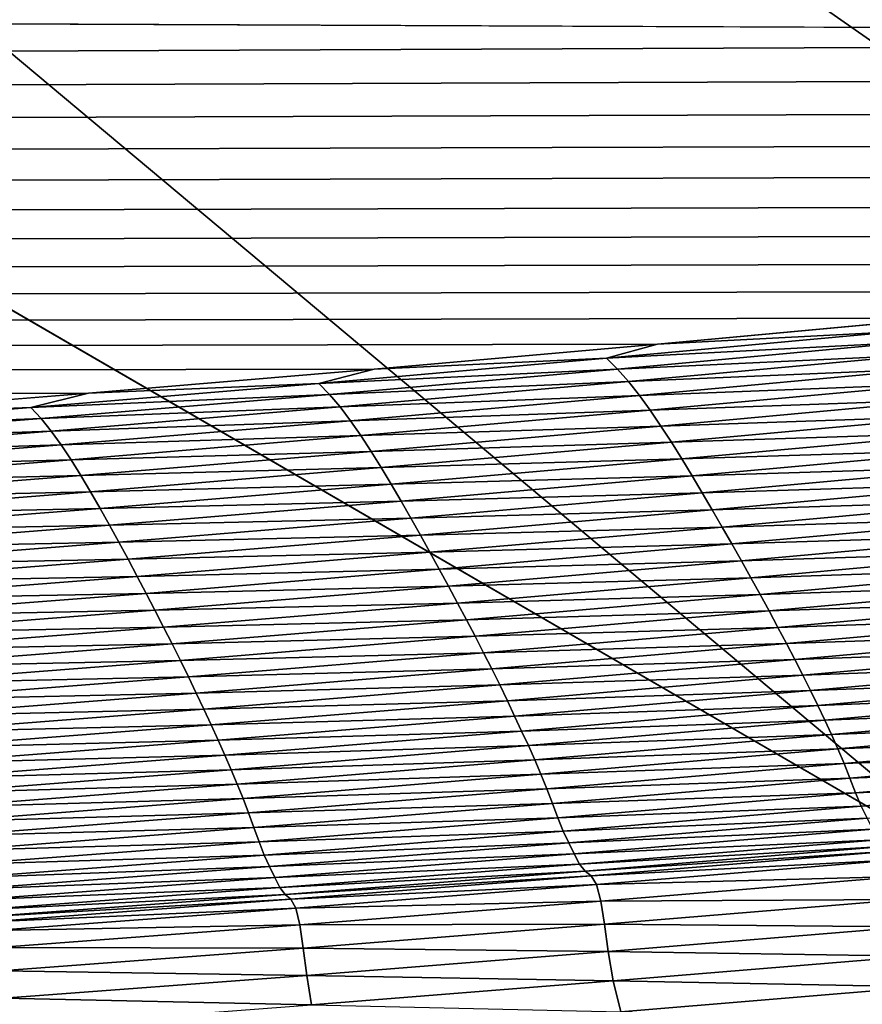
# Model space of a CAD drawing. Extents: x -65 to 446, y -88 to 1318.
# Tile 127 of 229: x 54.459 to 55.099, y -21.712 to -20.964. Entities that reach past the tile are written whole.
import ezdxf

# ---------------------------------------------------------------- set-up
doc = ezdxf.new("R2010")
doc.units = 0
doc.header["$LTSCALE"] = 65.185185
for name, color, linetype in [('1084', 7, 'CONTINUOUS'), ('1092', 7, 'CONTINUOUS'), ('1151', 7, 'CONTINUOUS'), ('1154', 7, 'CONTINUOUS'), ('1155', 7, 'CONTINUOUS'), ('1292', 7, 'CONTINUOUS'), ('1442', 7, 'CONTINUOUS'), ('1446', 7, 'CONTINUOUS'), ('1507', 7, 'CONTINUOUS'), ('1517', 7, 'CONTINUOUS'), ('922', 7, 'CONTINUOUS')]:
    doc.layers.add(name, color=color, linetype=linetype)

msp = doc.modelspace()

# ---------------------------------------------------------------- linework, layer by layer
at = {"layer": '1084', "color": 7, "linetype": 'CONTINUOUS'}
for points in [[(50, -16.5, 13.9), (50, -32.25737, 13.9), (59.82849, -32.32842, 9.82979), (50, -16.5, 13.9)], [(59.82878, -16.5, 9.82878), (50, -16.5, 13.9), (59.82849, -32.32842, 9.82979), (59.82878, -16.5, 9.82878)]]:
    msp.add_3dface(points, dxfattribs=at)
at = {"layer": '1092', "color": 7, "linetype": 'CONTINUOUS'}
for points in [[(49.99805, -18.6, -15.99999), (55.20993, -21.62399, -15.12801), (50, -18.6, -17), (49.99805, -18.6, -15.99999)], [(50, -18.6, -17), (55.20993, -21.62399, -15.12801), (56, -24.6, -17), (50, -18.6, -17)]]:
    msp.add_3dface(points, dxfattribs=at)
at = {"layer": '1151', "color": 7, "linetype": 'CONTINUOUS'}
msp.add_3dface([(50.00032, -19.6, -18), (55, -24.6, -18), (51.45, -23.2225, -18), (50.00032, -19.6, -18)], dxfattribs=at)
at = {"layer": '1154', "color": 7, "linetype": 'CONTINUOUS'}
for points in [[(50, -18.89289, -17.70711), (55.70711, -24.6, -17.70711), (50.00032, -19.6, -18), (50, -18.89289, -17.70711)], [(50.00032, -19.6, -18), (55.70711, -24.6, -17.70711), (55.38268, -24.6, -17.92388), (50.00032, -19.6, -18)], [(55, -24.6, -18), (50.00032, -19.6, -18), (55.38268, -24.6, -17.92388), (55, -24.6, -18)]]:
    msp.add_3dface(points, dxfattribs=at)
at = {"layer": '1155', "color": 7, "linetype": 'CONTINUOUS'}
for points in [[(50, -18.6, -17), (56, -24.6, -17), (50, -18.89289, -17.70711), (50, -18.6, -17)], [(56, -24.6, -17), (55.92388, -24.6, -17.38268), (50, -18.89289, -17.70711), (56, -24.6, -17)], [(55.92388, -24.6, -17.38268), (55.70711, -24.6, -17.70711), (50, -18.89289, -17.70711), (55.92388, -24.6, -17.38268)]]:
    msp.add_3dface(points, dxfattribs=at)
at = {"layer": '1292', "color": 7, "linetype": 'CONTINUOUS'}
for points in [[(50.23849, -20.9509, 13.99797), (-57.5, -21.43083, 15.98654), (57.0399, -20.97793, 14.11365), (50.23849, -20.9509, 13.99797)], [(57.2481, -20.95015, 13.99472), (50.23849, -20.9509, 13.99797), (57.0399, -20.97793, 14.11365), (57.2481, -20.95015, 13.99472)], [(57.0399, -20.97793, 14.11365), (-57.5, -21.43083, 15.98654), (56.83162, -21.00489, 14.22858), (57.0399, -20.97793, 14.11365)], [(56.83162, -21.00489, 14.22858), (-57.5, -21.43083, 15.98654), (56.62335, -21.03102, 14.33951), (56.83162, -21.00489, 14.22858)], [(56.62335, -21.03102, 14.33951), (-57.5, -21.43083, 15.98654), (56.41501, -21.05629, 14.4464), (56.62335, -21.03102, 14.33951)], [(56.41501, -21.05629, 14.4464), (-57.5, -21.43083, 15.98654), (56.20642, -21.08074, 14.54945), (56.41501, -21.05629, 14.4464)], [(56.20642, -21.08074, 14.54945), (-57.5, -21.43083, 15.98654), (55.99763, -21.10438, 14.64874), (56.20642, -21.08074, 14.54945)], [(55.99763, -21.10438, 14.64874), (-57.5, -21.43083, 15.98654), (55.78883, -21.12716, 14.74411), (55.99763, -21.10438, 14.64874)], [(55.78883, -21.12716, 14.74411), (-57.5, -21.43083, 15.98654), (55.57933, -21.14916, 14.83589), (55.78883, -21.12716, 14.74411)], [(55.57933, -21.14916, 14.83589), (-57.5, -21.43083, 15.98654), (55.36844, -21.17043, 14.92439), (55.57933, -21.14916, 14.83589)], [(55.36844, -21.17043, 14.92439), (-57.5, -21.43083, 15.98654), (55.15648, -21.19095, 15.00949), (55.36844, -21.17043, 14.92439)], [(55.15648, -21.19095, 15.00949), (-57.5, -21.43083, 15.98654), (54.94329, -21.21071, 15.09122), (55.15648, -21.19095, 15.00949)], [(54.94329, -21.21071, 15.09122), (-57.5, -21.43083, 15.98654), (54.7284, -21.22974, 15.16967), (54.94329, -21.21071, 15.09122)], [(54.7284, -21.22974, 15.16967), (-57.5, -21.43083, 15.98654), (54.51151, -21.24804, 15.24497), (54.7284, -21.22974, 15.16967)], [(54.51151, -21.24804, 15.24497), (-57.5, -21.43083, 15.98654), (54.29292, -21.2656, 15.31702), (54.51151, -21.24804, 15.24497)]]:
    msp.add_3dface(points, dxfattribs=at)
at = {"layer": '1442', "color": 7, "linetype": 'CONTINUOUS'}
for points in [[(55.15648, -21.19095, 15.00949), (54.94329, -21.21071, 15.09122), (55.12271, -21.20138, 15.05007), (55.15648, -21.19095, 15.00949)], [(55.12271, -21.20138, 15.05007), (54.94329, -21.21071, 15.09122), (54.9047, -21.22142, 15.13287), (55.12271, -21.20138, 15.05007)], [(55.12271, -21.20138, 15.05007), (54.9047, -21.22142, 15.13287), (55.1314, -21.20959, 15.07564), (55.12271, -21.20138, 15.05007)], [(54.94329, -21.21071, 15.09122), (54.7284, -21.22974, 15.16967), (54.9047, -21.22142, 15.13287), (54.94329, -21.21071, 15.09122)], [(55.1314, -21.20959, 15.07564), (54.9047, -21.22142, 15.13287), (54.9131, -21.22967, 15.15856), (55.1314, -21.20959, 15.07564)], [(55.1314, -21.20959, 15.07564), (54.9131, -21.22967, 15.15856), (55.14001, -21.21905, 15.10147), (55.1314, -21.20959, 15.07564)], [(55.14001, -21.21905, 15.10147), (54.9131, -21.22967, 15.15856), (54.92141, -21.23916, 15.18447), (55.14001, -21.21905, 15.10147)], [(55.14001, -21.21905, 15.10147), (54.92141, -21.23916, 15.18447), (55.14853, -21.22953, 15.12748), (55.14001, -21.21905, 15.10147)], [(54.9047, -21.22142, 15.13287), (54.7284, -21.22974, 15.16967), (54.68639, -21.24057, 15.21179), (54.9047, -21.22142, 15.13287)], [(54.9047, -21.22142, 15.13287), (54.68639, -21.24057, 15.21179), (54.9131, -21.22967, 15.15856), (54.9047, -21.22142, 15.13287)], [(54.7284, -21.22974, 15.16967), (54.51151, -21.24804, 15.24497), (54.68639, -21.24057, 15.21179), (54.7284, -21.22974, 15.16967)], [(54.9131, -21.22967, 15.15856), (54.68639, -21.24057, 15.21179), (54.69448, -21.24887, 15.2376), (54.9131, -21.22967, 15.15856)], [(54.9131, -21.22967, 15.15856), (54.69448, -21.24887, 15.2376), (54.92141, -21.23916, 15.18447), (54.9131, -21.22967, 15.15856)], [(55.14853, -21.22953, 15.12748), (54.92141, -21.23916, 15.18447), (54.92965, -21.24965, 15.21052), (55.14853, -21.22953, 15.12748)], [(55.14853, -21.22953, 15.12748), (54.92965, -21.24965, 15.21052), (55.15698, -21.24083, 15.1536), (55.14853, -21.22953, 15.12748)], [(54.68639, -21.24057, 15.21179), (54.51151, -21.24804, 15.24497), (54.46778, -21.25885, 15.28688), (54.68639, -21.24057, 15.21179)], [(54.68639, -21.24057, 15.21179), (54.46778, -21.25885, 15.28688), (54.69448, -21.24887, 15.2376), (54.68639, -21.24057, 15.21179)], [(54.92141, -21.23916, 15.18447), (54.69448, -21.24887, 15.2376), (54.70249, -21.25838, 15.26359), (54.92141, -21.23916, 15.18447)], [(54.92141, -21.23916, 15.18447), (54.70249, -21.25838, 15.26359), (54.92965, -21.24965, 15.21052), (54.92141, -21.23916, 15.18447)], [(55.15698, -21.24083, 15.1536), (54.92965, -21.24965, 15.21052), (54.9378, -21.26096, 15.23664), (55.15698, -21.24083, 15.1536)], [(55.15698, -21.24083, 15.1536), (54.9378, -21.26096, 15.23664), (55.16535, -21.25275, 15.17975), (55.15698, -21.24083, 15.1536)], [(54.51151, -21.24804, 15.24497), (54.29292, -21.2656, 15.31702), (54.46778, -21.25885, 15.28688), (54.51151, -21.24804, 15.24497)], [(54.69448, -21.24887, 15.2376), (54.46778, -21.25885, 15.28688), (54.47554, -21.26719, 15.31282), (54.69448, -21.24887, 15.2376)], [(54.69448, -21.24887, 15.2376), (54.47554, -21.26719, 15.31282), (54.70249, -21.25838, 15.26359), (54.69448, -21.24887, 15.2376)], [(54.92965, -21.24965, 15.21052), (54.70249, -21.25838, 15.26359), (54.71041, -21.26889, 15.28966), (54.92965, -21.24965, 15.21052)], [(54.92965, -21.24965, 15.21052), (54.71041, -21.26889, 15.28966), (54.9378, -21.26096, 15.23664), (54.92965, -21.24965, 15.21052)], [(54.70249, -21.25838, 15.26359), (54.47554, -21.26719, 15.31282), (54.48321, -21.27672, 15.33887), (54.70249, -21.25838, 15.26359)], [(54.70249, -21.25838, 15.26359), (54.48321, -21.27672, 15.33887), (54.71041, -21.26889, 15.28966), (54.70249, -21.25838, 15.26359)], [(55.16535, -21.25275, 15.17975), (54.9378, -21.26096, 15.23664), (54.94588, -21.27288, 15.26277), (55.16535, -21.25275, 15.17975)], [(55.16535, -21.25275, 15.17975), (54.94588, -21.27288, 15.26277), (55.17364, -21.26509, 15.2059), (55.16535, -21.25275, 15.17975)], [(54.46778, -21.25885, 15.28688), (54.29292, -21.2656, 15.31702), (54.24884, -21.27626, 15.35818), (54.46778, -21.25885, 15.28688)], [(54.46778, -21.25885, 15.28688), (54.24884, -21.27626, 15.35818), (54.47554, -21.26719, 15.31282), (54.46778, -21.25885, 15.28688)], [(54.9378, -21.26096, 15.23664), (54.71041, -21.26889, 15.28966), (54.71826, -21.2802, 15.31578), (54.9378, -21.26096, 15.23664)], [(54.9378, -21.26096, 15.23664), (54.71826, -21.2802, 15.31578), (54.94588, -21.27288, 15.26277), (54.9378, -21.26096, 15.23664)], [(55.17364, -21.26509, 15.2059), (54.94588, -21.27288, 15.26277), (54.95388, -21.28522, 15.28886), (55.17364, -21.26509, 15.2059)], [(55.17364, -21.26509, 15.2059), (54.95388, -21.28522, 15.28886), (55.18184, -21.27775, 15.23204), (55.17364, -21.26509, 15.2059)], [(54.47554, -21.26719, 15.31282), (54.24884, -21.27626, 15.35818), (54.25625, -21.28463, 15.38424), (54.47554, -21.26719, 15.31282)], [(54.47554, -21.26719, 15.31282), (54.25625, -21.28463, 15.38424), (54.48321, -21.27672, 15.33887), (54.47554, -21.26719, 15.31282)], [(54.71041, -21.26889, 15.28966), (54.48321, -21.27672, 15.33887), (54.49081, -21.28724, 15.36497), (54.71041, -21.26889, 15.28966)], [(54.71041, -21.26889, 15.28966), (54.49081, -21.28724, 15.36497), (54.71826, -21.2802, 15.31578), (54.71041, -21.26889, 15.28966)], [(54.94588, -21.27288, 15.26277), (54.71826, -21.2802, 15.31578), (54.72603, -21.29211, 15.34187), (54.94588, -21.27288, 15.26277)], [(54.94588, -21.27288, 15.26277), (54.72603, -21.29211, 15.34187), (54.95388, -21.28522, 15.28886), (54.94588, -21.27288, 15.26277)], [(54.48321, -21.27672, 15.33887), (54.25625, -21.28463, 15.38424), (54.26358, -21.29418, 15.41036), (54.48321, -21.27672, 15.33887)], [(54.48321, -21.27672, 15.33887), (54.26358, -21.29418, 15.41036), (54.49081, -21.28724, 15.36497), (54.48321, -21.27672, 15.33887)], [(54.71826, -21.2802, 15.31578), (54.49081, -21.28724, 15.36497), (54.49833, -21.29855, 15.39107), (54.71826, -21.2802, 15.31578)], [(54.71826, -21.2802, 15.31578), (54.49833, -21.29855, 15.39107), (54.72603, -21.29211, 15.34187), (54.71826, -21.2802, 15.31578)], [(55.18184, -21.27775, 15.23204), (54.95388, -21.28522, 15.28886), (54.96179, -21.29787, 15.31493), (55.18184, -21.27775, 15.23204)], [(55.18184, -21.27775, 15.23204), (54.96179, -21.29787, 15.31493), (55.18992, -21.29059, 15.25821), (55.18184, -21.27775, 15.23204)], [(54.49081, -21.28724, 15.36497), (54.26358, -21.29418, 15.41036), (54.27082, -21.3047, 15.43648), (54.49081, -21.28724, 15.36497)], [(54.49081, -21.28724, 15.36497), (54.27082, -21.3047, 15.43648), (54.49833, -21.29855, 15.39107), (54.49081, -21.28724, 15.36497)], [(54.95388, -21.28522, 15.28886), (54.72603, -21.29211, 15.34187), (54.73372, -21.30444, 15.3679), (54.95388, -21.28522, 15.28886)], [(54.95388, -21.28522, 15.28886), (54.73372, -21.30444, 15.3679), (54.96179, -21.29787, 15.31493), (54.95388, -21.28522, 15.28886)], [(54.72603, -21.29211, 15.34187), (54.49833, -21.29855, 15.39107), (54.50577, -21.31045, 15.41712), (54.72603, -21.29211, 15.34187)], [(54.72603, -21.29211, 15.34187), (54.50577, -21.31045, 15.41712), (54.73372, -21.30444, 15.3679), (54.72603, -21.29211, 15.34187)], [(55.18992, -21.29059, 15.25821), (54.96179, -21.29787, 15.31493), (54.96959, -21.3107, 15.341), (55.18992, -21.29059, 15.25821)], [(55.18992, -21.29059, 15.25821), (54.96959, -21.3107, 15.341), (55.19789, -21.30352, 15.28437), (55.18992, -21.29059, 15.25821)], [(54.49833, -21.29855, 15.39107), (54.27082, -21.3047, 15.43648), (54.27799, -21.31601, 15.46256), (54.49833, -21.29855, 15.39107)], [(54.49833, -21.29855, 15.39107), (54.27799, -21.31601, 15.46256), (54.50577, -21.31045, 15.41712), (54.49833, -21.29855, 15.39107)], [(54.96179, -21.29787, 15.31493), (54.73372, -21.30444, 15.3679), (54.74132, -21.31708, 15.39388), (54.96179, -21.29787, 15.31493)], [(54.96179, -21.29787, 15.31493), (54.74132, -21.31708, 15.39388), (54.96959, -21.3107, 15.341), (54.96179, -21.29787, 15.31493)], [(54.50577, -21.31045, 15.41712), (54.27799, -21.31601, 15.46256), (54.28509, -21.32789, 15.48855), (54.50577, -21.31045, 15.41712)], [(54.50577, -21.31045, 15.41712), (54.28509, -21.32789, 15.48855), (54.51314, -21.32277, 15.44307), (54.50577, -21.31045, 15.41712)], [(54.73372, -21.30444, 15.3679), (54.50577, -21.31045, 15.41712), (54.51314, -21.32277, 15.44307), (54.73372, -21.30444, 15.3679)], [(54.73372, -21.30444, 15.3679), (54.51314, -21.32277, 15.44307), (54.74132, -21.31708, 15.39388), (54.73372, -21.30444, 15.3679)], [(54.96959, -21.3107, 15.341), (54.74132, -21.31708, 15.39388), (54.74882, -21.3299, 15.41985), (54.96959, -21.3107, 15.341)], [(54.96959, -21.3107, 15.341), (54.74882, -21.3299, 15.41985), (54.97727, -21.32363, 15.36705), (54.96959, -21.3107, 15.341)], [(55.19789, -21.30352, 15.28437), (54.96959, -21.3107, 15.341), (54.97727, -21.32363, 15.36705), (55.19789, -21.30352, 15.28437)], [(55.19789, -21.30352, 15.28437), (54.97727, -21.32363, 15.36705), (55.20576, -21.31649, 15.31043), (55.19789, -21.30352, 15.28437)], [(54.74132, -21.31708, 15.39388), (54.51314, -21.32277, 15.44307), (54.52041, -21.33538, 15.46895), (54.74132, -21.31708, 15.39388)], [(54.74132, -21.31708, 15.39388), (54.52041, -21.33538, 15.46895), (54.74882, -21.3299, 15.41985), (54.74132, -21.31708, 15.39388)], [(55.20576, -21.31649, 15.31043), (54.97727, -21.32363, 15.36705), (54.98485, -21.3366, 15.39299), (55.20576, -21.31649, 15.31043)], [(55.20576, -21.31649, 15.31043), (54.98485, -21.3366, 15.39299), (55.21353, -21.32944, 15.33628), (55.20576, -21.31649, 15.31043)], [(54.51314, -21.32277, 15.44307), (54.28509, -21.32789, 15.48855), (54.29211, -21.34019, 15.51441), (54.51314, -21.32277, 15.44307)], [(54.51314, -21.32277, 15.44307), (54.29211, -21.34019, 15.51441), (54.52041, -21.33538, 15.46895), (54.51314, -21.32277, 15.44307)], [(54.97727, -21.32363, 15.36705), (54.74882, -21.3299, 15.41985), (54.7562, -21.34283, 15.44577), (54.97727, -21.32363, 15.36705)], [(54.97727, -21.32363, 15.36705), (54.7562, -21.34283, 15.44577), (54.98485, -21.3366, 15.39299), (54.97727, -21.32363, 15.36705)], [(54.74882, -21.3299, 15.41985), (54.52041, -21.33538, 15.46895), (54.52758, -21.34819, 15.49479), (54.74882, -21.3299, 15.41985)], [(54.74882, -21.3299, 15.41985), (54.52758, -21.34819, 15.49479), (54.7562, -21.34283, 15.44577), (54.74882, -21.3299, 15.41985)], [(55.21353, -21.32944, 15.33628), (54.98485, -21.3366, 15.39299), (54.99234, -21.34955, 15.41871), (55.21353, -21.32944, 15.33628)], [(55.21353, -21.32944, 15.33628), (54.99234, -21.34955, 15.41871), (55.22121, -21.34233, 15.36184), (55.21353, -21.32944, 15.33628)], [(54.52041, -21.33538, 15.46895), (54.29211, -21.34019, 15.51441), (54.29905, -21.35279, 15.54018), (54.52041, -21.33538, 15.46895)], [(54.52041, -21.33538, 15.46895), (54.29905, -21.35279, 15.54018), (54.52758, -21.34819, 15.49479), (54.52041, -21.33538, 15.46895)], [(54.98485, -21.3366, 15.39299), (54.7562, -21.34283, 15.44577), (54.76347, -21.35579, 15.47157), (54.98485, -21.3366, 15.39299)], [(54.98485, -21.3366, 15.39299), (54.76347, -21.35579, 15.47157), (54.99234, -21.34955, 15.41871), (54.98485, -21.3366, 15.39299)], [(54.7562, -21.34283, 15.44577), (54.52758, -21.34819, 15.49479), (54.53464, -21.36111, 15.52058), (54.7562, -21.34283, 15.44577)], [(54.7562, -21.34283, 15.44577), (54.53464, -21.36111, 15.52058), (54.76347, -21.35579, 15.47157), (54.7562, -21.34283, 15.44577)], [(55.22121, -21.34233, 15.36184), (54.99234, -21.34955, 15.41871), (54.99974, -21.36245, 15.44412), (55.22121, -21.34233, 15.36184)], [(55.22121, -21.34233, 15.36184), (54.99974, -21.36245, 15.44412), (55.22878, -21.35516, 15.387), (55.22121, -21.34233, 15.36184)], [(54.52758, -21.34819, 15.49479), (54.29905, -21.35279, 15.54018), (54.30588, -21.36558, 15.56588), (54.52758, -21.34819, 15.49479)], [(54.52758, -21.34819, 15.49479), (54.30588, -21.36558, 15.56588), (54.53464, -21.36111, 15.52058), (54.52758, -21.34819, 15.49479)], [(54.99234, -21.34955, 15.41871), (54.76347, -21.35579, 15.47157), (54.77067, -21.36875, 15.49713), (54.99234, -21.34955, 15.41871)], [(54.99234, -21.34955, 15.41871), (54.77067, -21.36875, 15.49713), (54.99974, -21.36245, 15.44412), (54.99234, -21.34955, 15.41871)], [(55.22878, -21.35516, 15.387), (54.99974, -21.36245, 15.44412), (55.00703, -21.37528, 15.46912), (55.22878, -21.35516, 15.387)], [(55.22878, -21.35516, 15.387), (55.00703, -21.37528, 15.46912), (55.23622, -21.36791, 15.41167), (55.22878, -21.35516, 15.387)], [(54.53464, -21.36111, 15.52058), (54.30588, -21.36558, 15.56588), (54.3126, -21.37848, 15.5915), (54.53464, -21.36111, 15.52058)], [(54.53464, -21.36111, 15.52058), (54.3126, -21.37848, 15.5915), (54.5416, -21.37407, 15.54621), (54.53464, -21.36111, 15.52058)], [(54.76347, -21.35579, 15.47157), (54.53464, -21.36111, 15.52058), (54.5416, -21.37407, 15.54621), (54.76347, -21.35579, 15.47157)], [(54.76347, -21.35579, 15.47157), (54.5416, -21.37407, 15.54621), (54.77067, -21.36875, 15.49713), (54.76347, -21.35579, 15.47157)], [(54.99974, -21.36245, 15.44412), (54.77067, -21.36875, 15.49713), (54.77777, -21.38165, 15.52238), (54.99974, -21.36245, 15.44412)], [(54.99974, -21.36245, 15.44412), (54.77777, -21.38165, 15.52238), (55.00703, -21.37528, 15.46912), (54.99974, -21.36245, 15.44412)], [(54.77067, -21.36875, 15.49713), (54.5416, -21.37407, 15.54621), (54.54848, -21.38702, 15.5716), (54.77067, -21.36875, 15.49713)], [(54.77067, -21.36875, 15.49713), (54.54848, -21.38702, 15.5716), (54.77777, -21.38165, 15.52238), (54.77067, -21.36875, 15.49713)], [(55.23622, -21.36791, 15.41167), (55.00703, -21.37528, 15.46912), (55.0142, -21.38804, 15.49364), (55.23622, -21.36791, 15.41167)], [(55.23622, -21.36791, 15.41167), (55.0142, -21.38804, 15.49364), (55.24352, -21.38057, 15.43575), (55.23622, -21.36791, 15.41167)], [(54.5416, -21.37407, 15.54621), (54.3126, -21.37848, 15.5915), (54.31922, -21.39144, 15.61695), (54.5416, -21.37407, 15.54621)], [(54.5416, -21.37407, 15.54621), (54.31922, -21.39144, 15.61695), (54.54848, -21.38702, 15.5716), (54.5416, -21.37407, 15.54621)], [(55.00703, -21.37528, 15.46912), (54.77777, -21.38165, 15.52238), (54.78477, -21.39449, 15.54721), (55.00703, -21.37528, 15.46912)], [(55.00703, -21.37528, 15.46912), (54.78477, -21.39449, 15.54721), (55.0142, -21.38804, 15.49364), (55.00703, -21.37528, 15.46912)], [(54.77777, -21.38165, 15.52238), (54.54848, -21.38702, 15.5716), (54.55527, -21.39993, 15.59666), (54.77777, -21.38165, 15.52238)], [(54.77777, -21.38165, 15.52238), (54.55527, -21.39993, 15.59666), (54.78477, -21.39449, 15.54721), (54.77777, -21.38165, 15.52238)], [(55.24352, -21.38057, 15.43575), (55.0142, -21.38804, 15.49364), (55.02123, -21.40071, 15.51756), (55.24352, -21.38057, 15.43575)], [(55.24352, -21.38057, 15.43575), (55.02123, -21.40071, 15.51756), (55.25066, -21.39313, 15.45916), (55.24352, -21.38057, 15.43575)], [(54.54848, -21.38702, 15.5716), (54.31922, -21.39144, 15.61695), (54.32577, -21.40439, 15.64215), (54.54848, -21.38702, 15.5716)], [(54.54848, -21.38702, 15.5716), (54.32577, -21.40439, 15.64215), (54.55527, -21.39993, 15.59666), (54.54848, -21.38702, 15.5716)], [(55.0142, -21.38804, 15.49364), (54.78477, -21.39449, 15.54721), (54.79165, -21.40726, 15.57155), (55.0142, -21.38804, 15.49364)], [(55.0142, -21.38804, 15.49364), (54.79165, -21.40726, 15.57155), (55.02123, -21.40071, 15.51756), (55.0142, -21.38804, 15.49364)], [(54.55527, -21.39993, 15.59666), (54.32577, -21.40439, 15.64215), (54.33223, -21.4173, 15.66701), (54.55527, -21.39993, 15.59666)], [(54.55527, -21.39993, 15.59666), (54.33223, -21.4173, 15.66701), (54.56196, -21.41278, 15.62131), (54.55527, -21.39993, 15.59666)], [(54.78477, -21.39449, 15.54721), (54.55527, -21.39993, 15.59666), (54.56196, -21.41278, 15.62131), (54.78477, -21.39449, 15.54721)], [(54.78477, -21.39449, 15.54721), (54.56196, -21.41278, 15.62131), (54.79165, -21.40726, 15.57155), (54.78477, -21.39449, 15.54721)], [(55.25066, -21.39313, 15.45916), (55.02123, -21.40071, 15.51756), (55.02811, -21.41328, 15.5408), (55.25066, -21.39313, 15.45916)], [(55.25066, -21.39313, 15.45916), (55.02811, -21.41328, 15.5408), (55.25762, -21.40558, 15.48179), (55.25066, -21.39313, 15.45916)], [(54.79165, -21.40726, 15.57155), (54.56196, -21.41278, 15.62131), (54.56854, -21.42556, 15.64544), (54.79165, -21.40726, 15.57155)], [(54.79165, -21.40726, 15.57155), (54.56854, -21.42556, 15.64544), (54.7984, -21.41994, 15.59529), (54.79165, -21.40726, 15.57155)], [(55.02123, -21.40071, 15.51756), (54.79165, -21.40726, 15.57155), (54.7984, -21.41994, 15.59529), (55.02123, -21.40071, 15.51756)], [(55.02123, -21.40071, 15.51756), (54.7984, -21.41994, 15.59529), (55.02811, -21.41328, 15.5408), (55.02123, -21.40071, 15.51756)], [(55.25762, -21.40558, 15.48179), (55.02811, -21.41328, 15.5408), (55.03481, -21.42574, 15.56328), (55.25762, -21.40558, 15.48179)], [(55.25762, -21.40558, 15.48179), (55.03481, -21.42574, 15.56328), (55.26437, -21.41789, 15.50356), (55.25762, -21.40558, 15.48179)], [(54.56196, -21.41278, 15.62131), (54.33223, -21.4173, 15.66701), (54.33859, -21.43016, 15.69144), (54.56196, -21.41278, 15.62131)], [(54.56196, -21.41278, 15.62131), (54.33859, -21.43016, 15.69144), (54.56854, -21.42556, 15.64544), (54.56196, -21.41278, 15.62131)], [(55.02811, -21.41328, 15.5408), (54.7984, -21.41994, 15.59529), (54.80499, -21.43252, 15.61835), (55.02811, -21.41328, 15.5408)], [(55.02811, -21.41328, 15.5408), (54.80499, -21.43252, 15.61835), (55.03481, -21.42574, 15.56328), (55.02811, -21.41328, 15.5408)], [(54.7984, -21.41994, 15.59529), (54.56854, -21.42556, 15.64544), (54.57499, -21.43825, 15.66898), (54.7984, -21.41994, 15.59529)], [(54.7984, -21.41994, 15.59529), (54.57499, -21.43825, 15.66898), (54.80499, -21.43252, 15.61835), (54.7984, -21.41994, 15.59529)], [(55.26437, -21.41789, 15.50356), (55.03481, -21.42574, 15.56328), (55.04131, -21.43806, 15.58488), (55.26437, -21.41789, 15.50356)], [(55.26437, -21.41789, 15.50356), (55.04131, -21.43806, 15.58488), (55.27089, -21.43003, 15.52436), (55.26437, -21.41789, 15.50356)], [(54.56854, -21.42556, 15.64544), (54.33859, -21.43016, 15.69144), (54.34485, -21.44295, 15.71535), (54.56854, -21.42556, 15.64544)], [(54.56854, -21.42556, 15.64544), (54.34485, -21.44295, 15.71535), (54.57499, -21.43825, 15.66898), (54.56854, -21.42556, 15.64544)], [(55.03481, -21.42574, 15.56328), (54.80499, -21.43252, 15.61835), (54.81142, -21.44499, 15.64065), (55.03481, -21.42574, 15.56328)], [(55.03481, -21.42574, 15.56328), (54.81142, -21.44499, 15.64065), (55.04131, -21.43806, 15.58488), (55.03481, -21.42574, 15.56328)], [(55.27089, -21.43003, 15.52436), (55.04131, -21.43806, 15.58488), (55.04758, -21.4502, 15.60554), (55.27089, -21.43003, 15.52436)], [(55.27089, -21.43003, 15.52436), (55.04758, -21.4502, 15.60554), (55.27715, -21.44195, 15.54411), (55.27089, -21.43003, 15.52436)], [(54.80499, -21.43252, 15.61835), (54.57499, -21.43825, 15.66898), (54.58129, -21.45084, 15.69184), (54.80499, -21.43252, 15.61835)], [(54.80499, -21.43252, 15.61835), (54.58129, -21.45084, 15.69184), (54.81142, -21.44499, 15.64065), (54.80499, -21.43252, 15.61835)], [(54.57499, -21.43825, 15.66898), (54.34485, -21.44295, 15.71535), (54.35098, -21.45565, 15.73867), (54.57499, -21.43825, 15.66898)], [(54.57499, -21.43825, 15.66898), (54.35098, -21.45565, 15.73867), (54.58129, -21.45084, 15.69184), (54.57499, -21.43825, 15.66898)], [(54.81142, -21.44499, 15.64065), (54.58129, -21.45084, 15.69184), (54.58742, -21.46332, 15.71394), (54.81142, -21.44499, 15.64065)], [(54.81142, -21.44499, 15.64065), (54.58742, -21.46332, 15.71394), (54.81765, -21.45731, 15.66208), (54.81142, -21.44499, 15.64065)], [(55.04131, -21.43806, 15.58488), (54.81142, -21.44499, 15.64065), (54.81765, -21.45731, 15.66208), (55.04131, -21.43806, 15.58488)], [(55.04131, -21.43806, 15.58488), (54.81765, -21.45731, 15.66208), (55.04758, -21.4502, 15.60554), (55.04131, -21.43806, 15.58488)], [(55.27715, -21.44195, 15.54411), (55.04758, -21.4502, 15.60554), (55.0536, -21.46212, 15.62514), (55.27715, -21.44195, 15.54411)], [(55.27715, -21.44195, 15.54411), (55.0536, -21.46212, 15.62514), (55.28316, -21.45363, 15.56273), (55.27715, -21.44195, 15.54411)], [(54.58129, -21.45084, 15.69184), (54.35098, -21.45565, 15.73867), (54.35697, -21.46826, 15.76131), (54.58129, -21.45084, 15.69184)], [(54.58129, -21.45084, 15.69184), (54.35697, -21.46826, 15.76131), (54.58742, -21.46332, 15.71394), (54.58129, -21.45084, 15.69184)], [(55.04758, -21.4502, 15.60554), (54.81765, -21.45731, 15.66208), (54.82366, -21.46946, 15.68256), (55.04758, -21.4502, 15.60554)], [(55.04758, -21.4502, 15.60554), (54.82366, -21.46946, 15.68256), (55.0536, -21.46212, 15.62514), (55.04758, -21.4502, 15.60554)], [(54.81765, -21.45731, 15.66208), (54.58742, -21.46332, 15.71394), (54.59337, -21.47566, 15.73517), (54.81765, -21.45731, 15.66208)], [(54.81765, -21.45731, 15.66208), (54.59337, -21.47566, 15.73517), (54.82366, -21.46946, 15.68256), (54.81765, -21.45731, 15.66208)], [(55.28316, -21.45363, 15.56273), (55.0536, -21.46212, 15.62514), (55.05937, -21.47379, 15.64363), (55.28316, -21.45363, 15.56273)], [(55.28316, -21.45363, 15.56273), (55.05937, -21.47379, 15.64363), (55.28894, -21.465, 15.58013), (55.28316, -21.45363, 15.56273)], [(54.58742, -21.46332, 15.71394), (54.35697, -21.46826, 15.76131), (54.3628, -21.48076, 15.78318), (54.58742, -21.46332, 15.71394)], [(54.58742, -21.46332, 15.71394), (54.3628, -21.48076, 15.78318), (54.59337, -21.47566, 15.73517), (54.58742, -21.46332, 15.71394)], [(55.0536, -21.46212, 15.62514), (54.82366, -21.46946, 15.68256), (54.82942, -21.48139, 15.70201), (55.0536, -21.46212, 15.62514)], [(55.0536, -21.46212, 15.62514), (54.82942, -21.48139, 15.70201), (55.05937, -21.47379, 15.64363), (55.0536, -21.46212, 15.62514)], [(55.28894, -21.465, 15.58013), (55.05937, -21.47379, 15.64363), (55.06492, -21.48516, 15.66091), (55.28894, -21.465, 15.58013)], [(55.28894, -21.465, 15.58013), (55.06492, -21.48516, 15.66091), (55.2945, -21.47607, 15.59623), (55.28894, -21.465, 15.58013)], [(54.82366, -21.46946, 15.68256), (54.59337, -21.47566, 15.73517), (54.5991, -21.48782, 15.75547), (54.82366, -21.46946, 15.68256)], [(54.82366, -21.46946, 15.68256), (54.5991, -21.48782, 15.75547), (54.82942, -21.48139, 15.70201), (54.82366, -21.46946, 15.68256)], [(55.05937, -21.47379, 15.64363), (54.82942, -21.48139, 15.70201), (54.83495, -21.49307, 15.72034), (55.05937, -21.47379, 15.64363)], [(55.05937, -21.47379, 15.64363), (54.83495, -21.49307, 15.72034), (55.06492, -21.48516, 15.66091), (55.05937, -21.47379, 15.64363)], [(54.59337, -21.47566, 15.73517), (54.3628, -21.48076, 15.78318), (54.36845, -21.49311, 15.8042), (54.59337, -21.47566, 15.73517)], [(54.59337, -21.47566, 15.73517), (54.36845, -21.49311, 15.8042), (54.5991, -21.48782, 15.75547), (54.59337, -21.47566, 15.73517)], [(54.82942, -21.48139, 15.70201), (54.5991, -21.48782, 15.75547), (54.60459, -21.49977, 15.77473), (54.82942, -21.48139, 15.70201)], [(54.82942, -21.48139, 15.70201), (54.60459, -21.49977, 15.77473), (54.83495, -21.49307, 15.72034), (54.82942, -21.48139, 15.70201)], [(55.2945, -21.47607, 15.59623), (55.06492, -21.48516, 15.66091), (55.07027, -21.49622, 15.67689), (55.2945, -21.47607, 15.59623)], [(55.2945, -21.47607, 15.59623), (55.07027, -21.49622, 15.67689), (55.29985, -21.48696, 15.61088), (55.2945, -21.47607, 15.59623)], [(54.5991, -21.48782, 15.75547), (54.36845, -21.49311, 15.8042), (54.37389, -21.50529, 15.82428), (54.5991, -21.48782, 15.75547)], [(54.5991, -21.48782, 15.75547), (54.37389, -21.50529, 15.82428), (54.60459, -21.49977, 15.77473), (54.5991, -21.48782, 15.75547)], [(55.06492, -21.48516, 15.66091), (54.83495, -21.49307, 15.72034), (54.84026, -21.50444, 15.73748), (55.06492, -21.48516, 15.66091)], [(55.06492, -21.48516, 15.66091), (54.84026, -21.50444, 15.73748), (55.07027, -21.49622, 15.67689), (55.06492, -21.48516, 15.66091)], [(55.29985, -21.48696, 15.61088), (55.07027, -21.49622, 15.67689), (55.0754, -21.50711, 15.69145), (55.29985, -21.48696, 15.61088)], [(55.29985, -21.48696, 15.61088), (55.0754, -21.50711, 15.69145), (55.30496, -21.49786, 15.62394), (55.29985, -21.48696, 15.61088)], [(54.83495, -21.49307, 15.72034), (54.60459, -21.49977, 15.77473), (54.60986, -21.51145, 15.7929), (54.83495, -21.49307, 15.72034)], [(54.83495, -21.49307, 15.72034), (54.60986, -21.51145, 15.7929), (54.84026, -21.50444, 15.73748), (54.83495, -21.49307, 15.72034)], [(55.07027, -21.49622, 15.67689), (54.84026, -21.50444, 15.73748), (54.84537, -21.5155, 15.75335), (55.07027, -21.49622, 15.67689)], [(55.07027, -21.49622, 15.67689), (54.84537, -21.5155, 15.75335), (55.0754, -21.50711, 15.69145), (55.07027, -21.49622, 15.67689)], [(54.60459, -21.49977, 15.77473), (54.37389, -21.50529, 15.82428), (54.3791, -21.51725, 15.84335), (54.60459, -21.49977, 15.77473)], [(54.60459, -21.49977, 15.77473), (54.3791, -21.51725, 15.84335), (54.60986, -21.51145, 15.7929), (54.60459, -21.49977, 15.77473)], [(54.84026, -21.50444, 15.73748), (54.60986, -21.51145, 15.7929), (54.61491, -21.52284, 15.80989), (54.84026, -21.50444, 15.73748)], [(54.84026, -21.50444, 15.73748), (54.61491, -21.52284, 15.80989), (54.84537, -21.5155, 15.75335), (54.84026, -21.50444, 15.73748)], [(55.30496, -21.49786, 15.62394), (55.0754, -21.50711, 15.69145), (55.0803, -21.51798, 15.70443), (55.30496, -21.49786, 15.62394)], [(55.30496, -21.49786, 15.62394), (55.0803, -21.51798, 15.70443), (55.30982, -21.50892, 15.63521), (55.30496, -21.49786, 15.62394)], [(54.60986, -21.51145, 15.7929), (54.3791, -21.51725, 15.84335), (54.38408, -21.52895, 15.86133), (54.60986, -21.51145, 15.7929)], [(54.60986, -21.51145, 15.7929), (54.38408, -21.52895, 15.86133), (54.61491, -21.52284, 15.80989), (54.60986, -21.51145, 15.7929)], [(55.0754, -21.50711, 15.69145), (54.84537, -21.5155, 15.75335), (54.85027, -21.52638, 15.7678), (55.0754, -21.50711, 15.69145)], [(55.0754, -21.50711, 15.69145), (54.85027, -21.52638, 15.7678), (55.0803, -21.51798, 15.70443), (55.0754, -21.50711, 15.69145)], [(55.30982, -21.50892, 15.63521), (55.0803, -21.51798, 15.70443), (55.08496, -21.52899, 15.71565), (55.30982, -21.50892, 15.63521)], [(55.30982, -21.50892, 15.63521), (55.08496, -21.52899, 15.71565), (55.31442, -21.52023, 15.64447), (55.30982, -21.50892, 15.63521)], [(54.84537, -21.5155, 15.75335), (54.61491, -21.52284, 15.80989), (54.61977, -21.53391, 15.82562), (54.84537, -21.5155, 15.75335)], [(54.84537, -21.5155, 15.75335), (54.61977, -21.53391, 15.82562), (54.85027, -21.52638, 15.7678), (54.84537, -21.5155, 15.75335)], [(55.0803, -21.51798, 15.70443), (54.85027, -21.52638, 15.7678), (54.85495, -21.53723, 15.7807), (55.0803, -21.51798, 15.70443)], [(55.0803, -21.51798, 15.70443), (54.85495, -21.53723, 15.7807), (55.08496, -21.52899, 15.71565), (55.0803, -21.51798, 15.70443)], [(54.61491, -21.52284, 15.80989), (54.38408, -21.52895, 15.86133), (54.38886, -21.54035, 15.87815), (54.61491, -21.52284, 15.80989)], [(54.61491, -21.52284, 15.80989), (54.38886, -21.54035, 15.87815), (54.61977, -21.53391, 15.82562), (54.61491, -21.52284, 15.80989)], [(54.85027, -21.52638, 15.7678), (54.61977, -21.53391, 15.82562), (54.62443, -21.54478, 15.83996), (54.85027, -21.52638, 15.7678)], [(54.85027, -21.52638, 15.7678), (54.62443, -21.54478, 15.83996), (54.85495, -21.53723, 15.7807), (54.85027, -21.52638, 15.7678)], [(55.31442, -21.52023, 15.64447), (55.08496, -21.52899, 15.71565), (55.08936, -21.54023, 15.72489), (55.31442, -21.52023, 15.64447)], [(55.31442, -21.52023, 15.64447), (55.08936, -21.54023, 15.72489), (55.31887, -21.53141, 15.65188), (55.31442, -21.52023, 15.64447)], [(54.61977, -21.53391, 15.82562), (54.38886, -21.54035, 15.87815), (54.39346, -21.55143, 15.89373), (54.61977, -21.53391, 15.82562)], [(54.61977, -21.53391, 15.82562), (54.39346, -21.55143, 15.89373), (54.62443, -21.54478, 15.83996), (54.61977, -21.53391, 15.82562)], [(55.08496, -21.52899, 15.71565), (54.85495, -21.53723, 15.7807), (54.85939, -21.5482, 15.79186), (55.08496, -21.52899, 15.71565)], [(55.08496, -21.52899, 15.71565), (54.85939, -21.5482, 15.79186), (55.08936, -21.54023, 15.72489), (55.08496, -21.52899, 15.71565)], [(55.31887, -21.53141, 15.65188), (55.08936, -21.54023, 15.72489), (55.09364, -21.55131, 15.73231), (55.31887, -21.53141, 15.65188)], [(55.31887, -21.53141, 15.65188), (55.09364, -21.55131, 15.73231), (55.32337, -21.54177, 15.65772), (55.31887, -21.53141, 15.65188)], [(54.85495, -21.53723, 15.7807), (54.62443, -21.54478, 15.83996), (54.62887, -21.55561, 15.85276), (54.85495, -21.53723, 15.7807)], [(54.85495, -21.53723, 15.7807), (54.62887, -21.55561, 15.85276), (54.85939, -21.5482, 15.79186), (54.85495, -21.53723, 15.7807)], [(55.08936, -21.54023, 15.72489), (54.85939, -21.5482, 15.79186), (54.86359, -21.55936, 15.80107), (55.08936, -21.54023, 15.72489)], [(55.08936, -21.54023, 15.72489), (54.86359, -21.55936, 15.80107), (55.09364, -21.55131, 15.73231), (55.08936, -21.54023, 15.72489)], [(55.32337, -21.54177, 15.65772), (55.09364, -21.55131, 15.73231), (55.09795, -21.56155, 15.73817), (55.32337, -21.54177, 15.65772)], [(55.32337, -21.54177, 15.65772), (55.09795, -21.56155, 15.73817), (55.32797, -21.55082, 15.66165), (55.32337, -21.54177, 15.65772)], [(54.62443, -21.54478, 15.83996), (54.39346, -21.55143, 15.89373), (54.39786, -21.56231, 15.90793), (54.62443, -21.54478, 15.83996)], [(54.62443, -21.54478, 15.83996), (54.39786, -21.56231, 15.90793), (54.62887, -21.55561, 15.85276), (54.62443, -21.54478, 15.83996)], [(54.85939, -21.5482, 15.79186), (54.62887, -21.55561, 15.85276), (54.63309, -21.56655, 15.86385), (54.85939, -21.5482, 15.79186)], [(54.85939, -21.5482, 15.79186), (54.63309, -21.56655, 15.86385), (54.86359, -21.55936, 15.80107), (54.85939, -21.5482, 15.79186)], [(54.62887, -21.55561, 15.85276), (54.39786, -21.56231, 15.90793), (54.40205, -21.57314, 15.92063), (54.62887, -21.55561, 15.85276)], [(54.62887, -21.55561, 15.85276), (54.40205, -21.57314, 15.92063), (54.63309, -21.56655, 15.86385), (54.62887, -21.55561, 15.85276)], [(55.09364, -21.55131, 15.73231), (54.86359, -21.55936, 15.80107), (54.86767, -21.57035, 15.80849), (55.09364, -21.55131, 15.73231)], [(55.09364, -21.55131, 15.73231), (54.86767, -21.57035, 15.80849), (55.09795, -21.56155, 15.73817), (55.09364, -21.55131, 15.73231)], [(55.32797, -21.55082, 15.66165), (55.09795, -21.56155, 15.73817), (55.10239, -21.57049, 15.74214), (55.32797, -21.55082, 15.66165)], [(54.86359, -21.55936, 15.80107), (54.63309, -21.56655, 15.86385), (54.63707, -21.57765, 15.87304), (54.86359, -21.55936, 15.80107)], [(54.86359, -21.55936, 15.80107), (54.63707, -21.57765, 15.87304), (54.86767, -21.57035, 15.80849), (54.86359, -21.55936, 15.80107)], [(55.09795, -21.56155, 15.73817), (54.86767, -21.57035, 15.80849), (54.8718, -21.58048, 15.81437), (55.09795, -21.56155, 15.73817)], [(55.09795, -21.56155, 15.73817), (54.8718, -21.58048, 15.81437), (55.10239, -21.57049, 15.74214), (55.09795, -21.56155, 15.73817)], [(54.63309, -21.56655, 15.86385), (54.40205, -21.57314, 15.92063), (54.40603, -21.58404, 15.93165), (54.63309, -21.56655, 15.86385)], [(54.63309, -21.56655, 15.86385), (54.40603, -21.58404, 15.93165), (54.63707, -21.57765, 15.87304), (54.63309, -21.56655, 15.86385)], [(54.86767, -21.57035, 15.80849), (54.63707, -21.57765, 15.87304), (54.64094, -21.58854, 15.88045), (54.86767, -21.57035, 15.80849)], [(54.86767, -21.57035, 15.80849), (54.64094, -21.58854, 15.88045), (54.8718, -21.58048, 15.81437), (54.86767, -21.57035, 15.80849)], [(55.10239, -21.57049, 15.74214), (54.8718, -21.58048, 15.81437), (54.87604, -21.58931, 15.81838), (55.10239, -21.57049, 15.74214)], [(55.10239, -21.57049, 15.74214), (54.87604, -21.58931, 15.81838), (55.10676, -21.57898, 15.74104), (55.10239, -21.57049, 15.74214)], [(54.63707, -21.57765, 15.87304), (54.40603, -21.58404, 15.93165), (54.40978, -21.59508, 15.9408), (54.63707, -21.57765, 15.87304)], [(54.63707, -21.57765, 15.87304), (54.40978, -21.59508, 15.9408), (54.64094, -21.58854, 15.88045), (54.63707, -21.57765, 15.87304)], [(55.10676, -21.57898, 15.74104), (54.87604, -21.58931, 15.81838), (54.88023, -21.59768, 15.81744), (55.10676, -21.57898, 15.74104)], [(55.10676, -21.57898, 15.74104), (54.88023, -21.59768, 15.81744), (55.11098, -21.58698, 15.73418), (55.10676, -21.57898, 15.74104)], [(54.8718, -21.58048, 15.81437), (54.64094, -21.58854, 15.88045), (54.64486, -21.59857, 15.88635), (54.8718, -21.58048, 15.81437)], [(54.8718, -21.58048, 15.81437), (54.64486, -21.59857, 15.88635), (54.87604, -21.58931, 15.81838), (54.8718, -21.58048, 15.81437)], [(55.11098, -21.58698, 15.73418), (54.88023, -21.59768, 15.81744), (54.88428, -21.60556, 15.81087), (55.11098, -21.58698, 15.73418)], [(55.11098, -21.58698, 15.73418), (54.88428, -21.60556, 15.81087), (55.1154, -21.59221, 15.72904), (55.11098, -21.58698, 15.73418)], [(54.64094, -21.58854, 15.88045), (54.40978, -21.59508, 15.9408), (54.41343, -21.60588, 15.9482), (54.64094, -21.58854, 15.88045)], [(54.64094, -21.58854, 15.88045), (54.41343, -21.60588, 15.9482), (54.64486, -21.59857, 15.88635), (54.64094, -21.58854, 15.88045)], [(54.87604, -21.58931, 15.81838), (54.64486, -21.59857, 15.88635), (54.64891, -21.60729, 15.89041), (54.87604, -21.58931, 15.81838)], [(54.87604, -21.58931, 15.81838), (54.64891, -21.60729, 15.89041), (54.88023, -21.59768, 15.81744), (54.87604, -21.58931, 15.81838)], [(55.1154, -21.59221, 15.72904), (54.88428, -21.60556, 15.81087), (54.88851, -21.61077, 15.80598), (55.1154, -21.59221, 15.72904)], [(55.1154, -21.59221, 15.72904), (54.88851, -21.61077, 15.80598), (55.12008, -21.59574, 15.73118), (55.1154, -21.59221, 15.72904)], [(54.64486, -21.59857, 15.88635), (54.41343, -21.60588, 15.9482), (54.41713, -21.61581, 15.95412), (54.64486, -21.59857, 15.88635)], [(54.64486, -21.59857, 15.88635), (54.41713, -21.61581, 15.95412), (54.64891, -21.60729, 15.89041), (54.64486, -21.59857, 15.88635)], [(54.88023, -21.59768, 15.81744), (54.64891, -21.60729, 15.89041), (54.6529, -21.61554, 15.88964), (54.88023, -21.59768, 15.81744)], [(54.88023, -21.59768, 15.81744), (54.6529, -21.61554, 15.88964), (54.88428, -21.60556, 15.81087), (54.88023, -21.59768, 15.81744)], [(55.12008, -21.59574, 15.73118), (54.88851, -21.61077, 15.80598), (54.89299, -21.61437, 15.80821), (55.12008, -21.59574, 15.73118)], [(55.12008, -21.59574, 15.73118), (54.89299, -21.61437, 15.80821), (55.12441, -21.60216, 15.73556), (55.12008, -21.59574, 15.73118)], [(55.12441, -21.60216, 15.73556), (54.89299, -21.61437, 15.80821), (54.89711, -21.62087, 15.81266), (55.12441, -21.60216, 15.73556)], [(55.12441, -21.60216, 15.73556), (54.89711, -21.62087, 15.81266), (55.12787, -21.61477, 15.73491), (55.12441, -21.60216, 15.73556)], [(54.64891, -21.60729, 15.89041), (54.41713, -21.61581, 15.95412), (54.42096, -21.62443, 15.95823), (54.64891, -21.60729, 15.89041)], [(54.64891, -21.60729, 15.89041), (54.42096, -21.62443, 15.95823), (54.6529, -21.61554, 15.88964), (54.64891, -21.60729, 15.89041)], [(54.88428, -21.60556, 15.81087), (54.6529, -21.61554, 15.88964), (54.65675, -21.62332, 15.88338), (54.88428, -21.60556, 15.81087)], [(54.88428, -21.60556, 15.81087), (54.65675, -21.62332, 15.88338), (54.88851, -21.61077, 15.80598), (54.88428, -21.60556, 15.81087)], [(54.6529, -21.61554, 15.88964), (54.42096, -21.62443, 15.95823), (54.42475, -21.63257, 15.95764), (54.6529, -21.61554, 15.88964)], [(54.6529, -21.61554, 15.88964), (54.42475, -21.63257, 15.95764), (54.65675, -21.62332, 15.88338), (54.6529, -21.61554, 15.88964)], [(54.88851, -21.61077, 15.80598), (54.65675, -21.62332, 15.88338), (54.66079, -21.62851, 15.87876), (54.88851, -21.61077, 15.80598)], [(54.88851, -21.61077, 15.80598), (54.66079, -21.62851, 15.87876), (54.89299, -21.61437, 15.80821), (54.88851, -21.61077, 15.80598)], [(54.89299, -21.61437, 15.80821), (54.66079, -21.62851, 15.87876), (54.66505, -21.63219, 15.88109), (54.89299, -21.61437, 15.80821)], [(54.89299, -21.61437, 15.80821), (54.66505, -21.63219, 15.88109), (54.89711, -21.62087, 15.81266), (54.89299, -21.61437, 15.80821)], [(55.12787, -21.61477, 15.73491), (54.89711, -21.62087, 15.81266), (54.90036, -21.63353, 15.81223), (55.12787, -21.61477, 15.73491)], [(55.12787, -21.61477, 15.73491), (54.90036, -21.63353, 15.81223), (55.13079, -21.63238, 15.72924), (55.12787, -21.61477, 15.73491)], [(54.65675, -21.62332, 15.88338), (54.42475, -21.63257, 15.95764), (54.4284, -21.64024, 15.95172), (54.65675, -21.62332, 15.88338)], [(54.65675, -21.62332, 15.88338), (54.4284, -21.64024, 15.95172), (54.66079, -21.62851, 15.87876), (54.65675, -21.62332, 15.88338)], [(54.89711, -21.62087, 15.81266), (54.66505, -21.63219, 15.88109), (54.66894, -21.6388, 15.88561), (54.89711, -21.62087, 15.81266)], [(54.89711, -21.62087, 15.81266), (54.66894, -21.6388, 15.88561), (54.90036, -21.63353, 15.81223), (54.89711, -21.62087, 15.81266)], [(54.66079, -21.62851, 15.87876), (54.4284, -21.64024, 15.95172), (54.43221, -21.64543, 15.94739), (54.66079, -21.62851, 15.87876)], [(54.66079, -21.62851, 15.87876), (54.43221, -21.64543, 15.94739), (54.66505, -21.63219, 15.88109), (54.66079, -21.62851, 15.87876)], [(54.66505, -21.63219, 15.88109), (54.43221, -21.64543, 15.94739), (54.43624, -21.64923, 15.94982), (54.66505, -21.63219, 15.88109)], [(54.66505, -21.63219, 15.88109), (54.43624, -21.64923, 15.94982), (54.66894, -21.6388, 15.88561), (54.66505, -21.63219, 15.88109)], [(54.66894, -21.6388, 15.88561), (54.43624, -21.64923, 15.94982), (54.43988, -21.65595, 15.95441), (54.66894, -21.6388, 15.88561)], [(54.66894, -21.6388, 15.88561), (54.43988, -21.65595, 15.95441), (54.67196, -21.65152, 15.88541), (54.66894, -21.6388, 15.88561)], [(54.90036, -21.63353, 15.81223), (54.66894, -21.6388, 15.88561), (54.67196, -21.65152, 15.88541), (54.90036, -21.63353, 15.81223)], [(54.90036, -21.63353, 15.81223), (54.67196, -21.65152, 15.88541), (54.90308, -21.65117, 15.80694), (54.90036, -21.63353, 15.81223)], [(55.13079, -21.63238, 15.72924), (54.90036, -21.63353, 15.81223), (54.90308, -21.65117, 15.80694), (55.13079, -21.63238, 15.72924)], [(55.13079, -21.63238, 15.72924), (54.90308, -21.65117, 15.80694), (55.13383, -21.65305, 15.72001), (55.13079, -21.63238, 15.72924)], [(54.67196, -21.65152, 15.88541), (54.43988, -21.65595, 15.95441), (54.44267, -21.66874, 15.95447), (54.67196, -21.65152, 15.88541)], [(54.67196, -21.65152, 15.88541), (54.44267, -21.66874, 15.95447), (54.67446, -21.6692, 15.88052), (54.67196, -21.65152, 15.88541)], [(54.90308, -21.65117, 15.80694), (54.67196, -21.65152, 15.88541), (54.67446, -21.6692, 15.88052), (54.90308, -21.65117, 15.80694)], [(54.90308, -21.65117, 15.80694), (54.67446, -21.6692, 15.88052), (54.90594, -21.67188, 15.79818), (54.90308, -21.65117, 15.80694)], [(55.13383, -21.65305, 15.72001), (54.90308, -21.65117, 15.80694), (54.90594, -21.67188, 15.79818), (55.13383, -21.65305, 15.72001)], [(55.13383, -21.65305, 15.72001), (54.90594, -21.67188, 15.79818), (55.13784, -21.67531, 15.70728), (55.13383, -21.65305, 15.72001)], [(54.67446, -21.6692, 15.88052), (54.44267, -21.66874, 15.95447), (54.44493, -21.68647, 15.95001), (54.67446, -21.6692, 15.88052)], [(54.67446, -21.6692, 15.88052), (54.44493, -21.68647, 15.95001), (54.67712, -21.68995, 15.87229), (54.67446, -21.6692, 15.88052)], [(54.90594, -21.67188, 15.79818), (54.67446, -21.6692, 15.88052), (54.67712, -21.68995, 15.87229), (54.90594, -21.67188, 15.79818)], [(54.90594, -21.67188, 15.79818), (54.67712, -21.68995, 15.87229), (54.90979, -21.69419, 15.78602), (54.90594, -21.67188, 15.79818)], [(55.13784, -21.67531, 15.70728), (54.90594, -21.67188, 15.79818), (54.90979, -21.69419, 15.78602), (55.13784, -21.67531, 15.70728)], [(55.13784, -21.67531, 15.70728), (54.90979, -21.69419, 15.78602), (55.14361, -21.69875, 15.68723), (55.13784, -21.67531, 15.70728)], [(54.67712, -21.68995, 15.87229), (54.44493, -21.68647, 15.95001), (54.44738, -21.70728, 15.94232), (54.67712, -21.68995, 15.87229)], [(54.67712, -21.68995, 15.87229), (54.44738, -21.70728, 15.94232), (54.6808, -21.71232, 15.86073), (54.67712, -21.68995, 15.87229)], [(54.90979, -21.69419, 15.78602), (54.67712, -21.68995, 15.87229), (54.6808, -21.71232, 15.86073), (54.90979, -21.69419, 15.78602)], [(54.90979, -21.69419, 15.78602), (54.6808, -21.71232, 15.86073), (54.91545, -21.71765, 15.76669), (54.90979, -21.69419, 15.78602)], [(55.14361, -21.69875, 15.68723), (54.90979, -21.69419, 15.78602), (54.91545, -21.71765, 15.76669), (55.14361, -21.69875, 15.68723)], [(55.14361, -21.69875, 15.68723), (54.91545, -21.71765, 15.76669), (55.151, -21.72473, 15.64792), (55.14361, -21.69875, 15.68723)], [(54.6808, -21.71232, 15.86073), (54.44738, -21.70728, 15.94232), (54.45087, -21.72971, 15.93141), (54.6808, -21.71232, 15.86073)]]:
    msp.add_3dface(points, dxfattribs=at)
at = {"layer": '1446', "color": 7, "linetype": 'CONTINUOUS'}
for points in [[(59.9296, -20.0576, 9.8693), (50.25055, -26.65026, 13.99776), (50.23849, -20.9509, 13.99797), (59.9296, -20.0576, 9.8693)], [(50.4928, -26.69309, 13.99132), (50.25055, -26.65026, 13.99776), (59.9296, -20.0576, 9.8693), (50.4928, -26.69309, 13.99132)], [(50.71992, -26.738, 13.98148), (50.4928, -26.69309, 13.99132), (59.9296, -20.0576, 9.8693), (50.71992, -26.738, 13.98148)], [(50.93041, -26.78484, 13.96905), (50.71992, -26.738, 13.98148), (59.9296, -20.0576, 9.8693), (50.93041, -26.78484, 13.96905)], [(51.12588, -26.83377, 13.95466), (50.93041, -26.78484, 13.96905), (59.9296, -20.0576, 9.8693), (51.12588, -26.83377, 13.95466)], [(51.31508, -26.88558, 13.9381), (51.12588, -26.83377, 13.95466), (59.9296, -20.0576, 9.8693), (51.31508, -26.88558, 13.9381)], [(51.49699, -26.94012, 13.91974), (51.31508, -26.88558, 13.9381), (59.9296, -20.0576, 9.8693), (51.49699, -26.94012, 13.91974)], [(51.67609, -26.99848, 13.89931), (51.49699, -26.94012, 13.91974), (59.9296, -20.0576, 9.8693), (51.67609, -26.99848, 13.89931)], [(51.85315, -27.06081, 13.87681), (51.67609, -26.99848, 13.89931), (59.9296, -20.0576, 9.8693), (51.85315, -27.06081, 13.87681)], [(52.02871, -27.1273, 13.85223), (51.85315, -27.06081, 13.87681), (59.9296, -20.0576, 9.8693), (52.02871, -27.1273, 13.85223)], [(52.20413, -27.19839, 13.8254), (52.02871, -27.1273, 13.85223), (59.9296, -20.0576, 9.8693), (52.20413, -27.19839, 13.8254)], [(52.37834, -27.27367, 13.7965), (52.20413, -27.19839, 13.8254), (59.9296, -20.0576, 9.8693), (52.37834, -27.27367, 13.7965)], [(52.55071, -27.35282, 13.76568), (52.37834, -27.27367, 13.7965), (59.9296, -20.0576, 9.8693), (52.55071, -27.35282, 13.76568)], [(52.72107, -27.43579, 13.73302), (52.55071, -27.35282, 13.76568), (59.9296, -20.0576, 9.8693), (52.72107, -27.43579, 13.73302)], [(52.88584, -27.52094, 13.69934), (52.72107, -27.43579, 13.73302), (59.9296, -20.0576, 9.8693), (52.88584, -27.52094, 13.69934)], [(53.04438, -27.60772, 13.66498), (52.88584, -27.52094, 13.69934), (59.9296, -20.0576, 9.8693), (53.04438, -27.60772, 13.66498)], [(53.20221, -27.70037, 13.62886), (53.04438, -27.60772, 13.66498), (59.9296, -20.0576, 9.8693), (53.20221, -27.70037, 13.62886)], [(53.3583, -27.79833, 13.59124), (53.20221, -27.70037, 13.62886), (59.9296, -20.0576, 9.8693), (53.3583, -27.79833, 13.59124)], [(53.51924, -27.9061, 13.55046), (53.3583, -27.79833, 13.59124), (59.9296, -20.0576, 9.8693), (53.51924, -27.9061, 13.55046)], [(53.69355, -28.02944, 13.50399), (53.51924, -27.9061, 13.55046), (59.9296, -20.0576, 9.8693), (53.69355, -28.02944, 13.50399)], [(53.8747, -28.16428, 13.45313), (53.69355, -28.02944, 13.50399), (59.9296, -20.0576, 9.8693), (53.8747, -28.16428, 13.45313)], [(54.05557, -28.30658, 13.39971), (53.8747, -28.16428, 13.45313), (59.9296, -20.0576, 9.8693), (54.05557, -28.30658, 13.39971)], [(54.23702, -28.45678, 13.34345), (54.05557, -28.30658, 13.39971), (59.9296, -20.0576, 9.8693), (54.23702, -28.45678, 13.34345)], [(54.40805, -28.60715, 13.28793), (54.23702, -28.45678, 13.34345), (59.9296, -20.0576, 9.8693), (54.40805, -28.60715, 13.28793)], [(54.56787, -28.75724, 13.23384), (54.40805, -28.60715, 13.28793), (59.9296, -20.0576, 9.8693), (54.56787, -28.75724, 13.23384)], [(54.72133, -28.90928, 13.17987), (54.56787, -28.75724, 13.23384), (59.9296, -20.0576, 9.8693), (54.72133, -28.90928, 13.17987)], [(54.86938, -29.06372, 13.12589), (54.72133, -28.90928, 13.17987), (59.9296, -20.0576, 9.8693), (54.86938, -29.06372, 13.12589)], [(55.09963, -29.31957, 13.03817), (54.86938, -29.06372, 13.12589), (59.9296, -20.0576, 9.8693), (55.09963, -29.31957, 13.03817)]]:
    msp.add_3dface(points, dxfattribs=at)
at = {"layer": '1507', "linetype": 'CONTINUOUS'}
for points in [[(44.25, -20.3, -9.95929), (55.75, -20.3, -9.95929), (44.25, -22.7, -9.95929), (44.25, -20.3, -9.95929)], [(44.25, -22.7, -9.95929), (55.75, -20.3, -9.95929), (55.75, -22.7, -9.95929), (44.25, -22.7, -9.95929)]]:
    msp.add_3dface(points, dxfattribs=at)
at = {"layer": '1517', "linetype": 'CONTINUOUS'}
for points in [[(55.75, -20.3, 9.95929), (44.25, -20.3, 9.95929), (55.75, -22.7, 9.95929), (55.75, -20.3, 9.95929)], [(55.75, -22.7, 9.95929), (44.25, -20.3, 9.95929), (44.25, -22.7, 9.95929), (55.75, -22.7, 9.95929)]]:
    msp.add_3dface(points, dxfattribs=at)
at = {"layer": '922', "color": 7, "linetype": 'CONTINUOUS'}
for points in [[(49.99805, -18.6, -15.99999), (51.12279, -18.20069, -15.96056), (55.20993, -21.62399, -15.12801), (49.99805, -18.6, -15.99999)], [(55.20993, -21.62399, -15.12801), (51.12279, -18.20069, -15.96056), (55.40557, -21.19004, -15.05921), (55.20993, -21.62399, -15.12801)], [(55.40557, -21.19004, -15.05921), (51.12279, -18.20069, -15.96056), (55.81874, -20.77265, -14.90444), (55.40557, -21.19004, -15.05921)]]:
    msp.add_3dface(points, dxfattribs=at)

doc.saveas('drawing.dxf')
